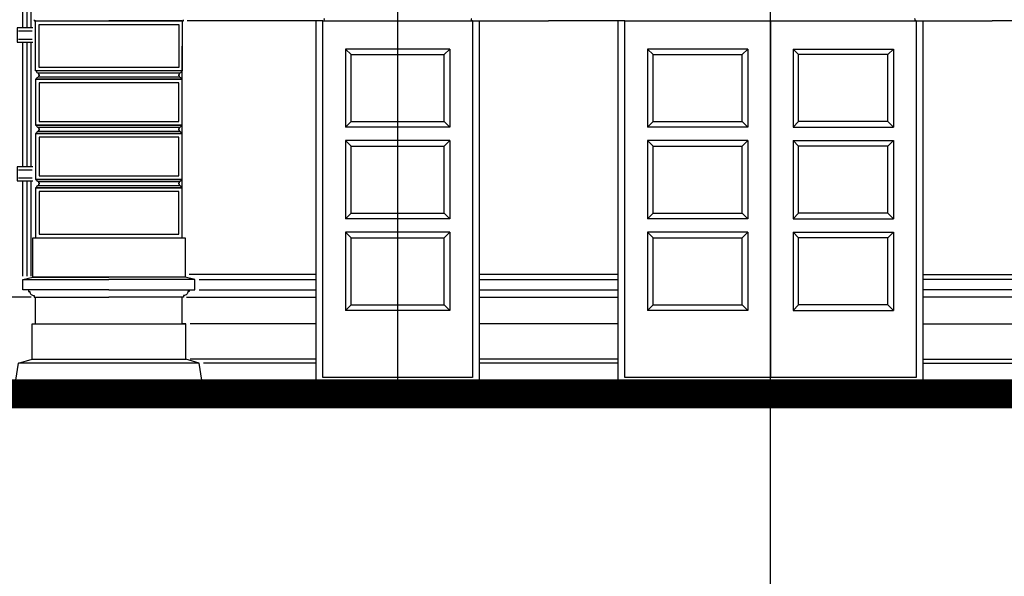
# Model space of a CAD drawing. Extents: x 0 to 286551, y -50 to 581131.
# Tile 129 of 207: x 169001 to 175982, y 553956 to 557906. Entities that reach past the tile are written whole.
import ezdxf

# ---------------------------------------------------------------- set-up
doc = ezdxf.new("R2010")
doc.units = 0
doc.header["$MEASUREMENT"] = 0
doc.linetypes.add('HIDDEN', pattern=[9.525, 6.35, -3.175])
for name, color, linetype in [('0.09', 7, 'CONTINUOUS'), ('0.13', 5, 'CONTINUOUS'), ('0.18', 1, 'CONTINUOUS'), ('0.25', 2, 'CONTINUOUS'), ('0.25 GRIJS', 252, 'CONTINUOUS')]:
    doc.layers.add(name, color=color, linetype=linetype)
doc.layers.add('HULPLIJNEN', color=252, linetype='CONTINUOUS', plot=False)
doc.layers.add('OMTREKLIJN', color=122, linetype='CONTINUOUS', plot=False)

msp = doc.modelspace()

# ---------------------------------------------------------------- linework, layer by layer
at = {"layer": '0.09'}
for points in [[(169093.6, 557847.9), (168993.6, 557847.9), (168983.6, 557847.9), (168983.6, 557747.9), (169093.6, 557747.9)], [(169093.6, 556862.9), (168993.6, 556862.9), (168983.6, 556862.9), (168983.6, 556762.9), (169093.6, 556762.9)]]:
    msp.add_lwpolyline(points, dxfattribs=at)
at = {"layer": '0.13'}
for p, q in [((169113.6, 557898.2), (169108.6, 557898.2)), ((170153.6, 557898.2), (170158.6, 557898.2)), ((171151.1, 557898.2), (171156.1, 557898.2)), ((172211.1, 557898.2), (172206.1, 557898.2)), ((175356.1, 557898.2), (175351.1, 557898.2)), ((169133.6, 557528.2), (170133.6, 557528.2)), ((170133.6, 557498.2), (169133.6, 557498.2)), ((169133.6, 557143.2), (170133.6, 557143.2)), ((170133.6, 557113.2), (169133.6, 557113.2)), ((169133.6, 556758.2), (170133.6, 556758.2)), ((170133.6, 556728.2), (169133.6, 556728.2))]:
    msp.add_line(p, q, dxfattribs=at)
for points in [[(171151.1, 557898.2), (170188.6, 557898.2)], [(172211.1, 557898.2), (172751.1, 557898.2)], [(173291.1, 557898.2), (172751.1, 557898.2)], [(175356.1, 557898.2), (175896.1, 557898.2)], [(176436.1, 557898.2), (175896.1, 557898.2)], [(171101.1, 556098.5), (170203.6, 556098.5)], [(173241.1, 556098.5), (172261.1, 556098.5)], [(175406.1, 556098.5), (176386.1, 556098.5)], [(169083.6, 555938.2), (168282.1, 555938.2)], [(170183.6, 555938.2), (171101.1, 555938.2)], [(172261.1, 555938.2), (173241.1, 555938.2)], [(176386.1, 555938.2), (175406.1, 555938.2)], [(171101.1, 555748.2), (170208.6, 555748.2)], [(173241.1, 555748.2), (172261.1, 555748.2)], [(175406.1, 555748.2), (176386.1, 555748.2)], [(171101.1, 555498.2), (170208.6, 555498.2)], [(171101.1, 555468.2), (170303.6, 555468.2)], [(173241.1, 555498.2), (172261.1, 555498.2)], [(173241.1, 555468.2), (172261.1, 555468.2)], [(175406.1, 555498.2), (176386.1, 555498.2)], [(175406.1, 555468.2), (176386.1, 555468.2)]]:
    msp.add_lwpolyline(points, dxfattribs=at)
for points in [[(170128.6, 557568.2), (169138.6, 557568.2), (169138.6, 557873.2), (170128.6, 557873.2)], [(170128.6, 557458.2), (169138.6, 557458.2), (169138.6, 557183.2), (170128.6, 557183.2)], [(170128.6, 557073.2), (169138.6, 557073.2), (169138.6, 556798.2), (170128.6, 556798.2)], [(170128.6, 556688.2), (169138.6, 556688.2), (169138.6, 556383.2), (170128.6, 556383.2)]]:
    msp.add_lwpolyline(points, close=True, dxfattribs=at)
for points in [[(169063.6, 555988.2), (169063.6, 555978.2), (169073.6, 555978.2, 0.414214), (169103.6, 555948.2), (169103.6, 555938.2), (169103.6, 555938.2), (169633.6, 555938.2)], [(170203.6, 555988.2), (170203.6, 555978.2), (170193.6, 555978.2, -0.414214), (170163.6, 555948.2), (170163.6, 555938.2), (170163.6, 555938.2), (169633.6, 555938.2)]]:
    msp.add_lwpolyline(points, format="xyb", dxfattribs=at)
for centre, radius, start, end in [((169108.6, 557903.2), 5, 139.82881, 270), ((170158.6, 557903.2), 5, 270, 40.17119), ((171156.1, 557903.2), 5, 270, 40.17119), ((171163.2, 557910.1), 4.91, 119.02473, 228.19075), ((172206.1, 557903.2), 5, 139.82881, 270), ((172199, 557910.1), 4.91, 311.80925, 60.97527), ((175351.1, 557903.2), 5, 139.82881, 270), ((175344, 557910.1), 4.91, 311.80925, 60.97527)]:
    msp.add_arc(centre, radius, start, end, dxfattribs=at)
at = {"layer": '0.18'}
for points in [[(169113.6, 557898.2), (169633.6, 557898.2)], [(170153.6, 557898.2), (169633.6, 557898.2)], [(171101.1, 557898.2), (171101.1, 555348.2), (172261.1, 555348.2), (172261.1, 557898.2)], [(173241.1, 557898.2), (173241.1, 555348.2), (175406.1, 555348.2), (175406.1, 557898.2)], [(171311.1, 557698.2), (171351.1, 557658.2), (172011.1, 557658.2), (172051.1, 557698.2), (171311.1, 557698.2)], [(171311.1, 557698.2), (171311.1, 557143.2), (171351.1, 557183.2), (171351.1, 557658.2)], [(172051.1, 557698.2), (172051.1, 557143.2), (172011.1, 557183.2), (172011.1, 557658.2)], [(173451.1, 557698.2), (173491.1, 557658.2), (174123.6, 557658.2), (174163.6, 557698.2), (173451.1, 557698.2)], [(173451.1, 557698.2), (173451.1, 557143.2), (173491.1, 557183.2), (173491.1, 557658.2)], [(174163.6, 557698.2), (174163.6, 557143.2), (174123.6, 557183.2), (174123.6, 557658.2)], [(175196.1, 557698.2), (175156.1, 557658.2), (174523.6, 557658.2), (174483.6, 557698.2), (175196.1, 557698.2)], [(174483.6, 557698.2), (174483.6, 557143.2), (174523.6, 557183.2), (174523.6, 557658.2)], [(175196.1, 557698.2), (175196.1, 557143.2), (175156.1, 557183.2), (175156.1, 557658.2)], [(171311.1, 557143.2), (171351.1, 557183.2), (172011.1, 557183.2), (172051.1, 557143.2), (171311.1, 557143.2)], [(173451.1, 557143.2), (173491.1, 557183.2), (174123.6, 557183.2), (174163.6, 557143.2), (173451.1, 557143.2)], [(175196.1, 557143.2), (175156.1, 557183.2), (174523.6, 557183.2), (174483.6, 557143.2), (175196.1, 557143.2)], [(171311.1, 557048.2), (171351.1, 557008.2), (172011.1, 557008.2), (172051.1, 557048.2), (171311.1, 557048.2)], [(171311.1, 557048.2), (171311.1, 556493.2), (171351.1, 556533.2), (171351.1, 557008.2)], [(172051.1, 557048.2), (172051.1, 556493.2), (172011.1, 556533.2), (172011.1, 557008.2)], [(173451.1, 557048.2), (173491.1, 557008.2), (174123.6, 557008.2), (174163.6, 557048.2), (173451.1, 557048.2)], [(173451.1, 557048.2), (173451.1, 556493.2), (173491.1, 556533.2), (173491.1, 557008.2)], [(174163.6, 557048.2), (174163.6, 556493.2), (174123.6, 556533.2), (174123.6, 557008.2)], [(175196.1, 557048.2), (175156.1, 557008.2), (174523.6, 557008.2), (174483.6, 557048.2), (175196.1, 557048.2)], [(174483.6, 557048.2), (174483.6, 556493.2), (174523.6, 556533.2), (174523.6, 557008.2)], [(175196.1, 557048.2), (175196.1, 556493.2), (175156.1, 556533.2), (175156.1, 557008.2)], [(171311.1, 556493.2), (171351.1, 556533.2), (172011.1, 556533.2), (172051.1, 556493.2), (171311.1, 556493.2)], [(173451.1, 556493.2), (173491.1, 556533.2), (174123.6, 556533.2), (174163.6, 556493.2), (173451.1, 556493.2)], [(175196.1, 556493.2), (175156.1, 556533.2), (174523.6, 556533.2), (174483.6, 556493.2), (175196.1, 556493.2)], [(171311.1, 556398.2), (171351.1, 556358.2), (172011.1, 556358.2), (172051.1, 556398.2), (171311.1, 556398.2)], [(171311.1, 556398.2), (171311.1, 555843.2), (171351.1, 555883.2), (171351.1, 556358.2)], [(172051.1, 556398.2), (172051.1, 555843.2), (172011.1, 555883.2), (172011.1, 556358.2)], [(173451.1, 556398.2), (173491.1, 556358.2), (174123.6, 556358.2), (174163.6, 556398.2), (173451.1, 556398.2)], [(173451.1, 556398.2), (173451.1, 555843.2), (173491.1, 555883.2), (173491.1, 556358.2)], [(174163.6, 556398.2), (174163.6, 555843.2), (174123.6, 555883.2), (174123.6, 556358.2)], [(175196.1, 556398.2), (175156.1, 556358.2), (174523.6, 556358.2), (174483.6, 556398.2), (175196.1, 556398.2)], [(174483.6, 556398.2), (174483.6, 555843.2), (174523.6, 555883.2), (174523.6, 556358.2)], [(175196.1, 556398.2), (175196.1, 555843.2), (175156.1, 555883.2), (175156.1, 556358.2)], [(169023.6, 556063.2), (169093.6, 556079.7), (169633.6, 556079.7)], [(170243.6, 556063.2), (170173.6, 556079.7), (169633.6, 556079.7)], [(171311.1, 555843.2), (171351.1, 555883.2), (172011.1, 555883.2), (172051.1, 555843.2), (171311.1, 555843.2)], [(173451.1, 555843.2), (173491.1, 555883.2), (174123.6, 555883.2), (174163.6, 555843.2), (173451.1, 555843.2)], [(175196.1, 555843.2), (175156.1, 555883.2), (174523.6, 555883.2), (174483.6, 555843.2), (175196.1, 555843.2)], [(169088.6, 555748.2), (170178.6, 555748.2)], [(170273.6, 555468.2), (168993.6, 555468.2)], [(169088.6, 555498.2), (170178.6, 555498.2)]]:
    msp.add_lwpolyline(points, dxfattribs=at)
for points in [[(172211.1, 555368.2), (171151.1, 555368.2), (171151.1, 557898.2), (172211.1, 557898.2)], [(175356.1, 555368.2), (173291.1, 555368.2), (173291.1, 557898.2), (175356.1, 557898.2)], [(174323.6, 555368.2), (173291.1, 555368.2), (173291.1, 557898.2), (174323.6, 557898.2)]]:
    msp.add_lwpolyline(points, close=True, dxfattribs=at)
for points in [[(170133.6, 557508.2), (170128.6, 557508.2), (170128.6, 557518.2), (170133.6, 557518.2), (170133.6, 557528.2, 0.414214), (170148.6, 557543.2), (169118.6, 557543.2, 0.414214), (169133.6, 557528.2), (169133.6, 557518.2), (169138.6, 557518.2), (169138.6, 557508.2), (169133.6, 557508.2), (169133.6, 557498.2, 0.414214), (169118.6, 557483.2), (170148.6, 557483.2, 0.414214), (170133.6, 557498.2)], [(170133.6, 557123.2), (170128.6, 557123.2), (170128.6, 557133.2), (170133.6, 557133.2), (170133.6, 557143.2, 0.414214), (170148.6, 557158.2), (169118.6, 557158.2, 0.414214), (169133.6, 557143.2), (169133.6, 557133.2), (169138.6, 557133.2), (169138.6, 557123.2), (169133.6, 557123.2), (169133.6, 557113.2, 0.414214), (169118.6, 557098.2), (170148.6, 557098.2, 0.414214), (170133.6, 557113.2)], [(170133.6, 556738.2), (170128.6, 556738.2), (170128.6, 556748.2), (170133.6, 556748.2), (170133.6, 556758.2, 0.414214), (170148.6, 556773.2), (169118.6, 556773.2, 0.414214), (169133.6, 556758.2), (169133.6, 556748.2), (169138.6, 556748.2), (169138.6, 556738.2), (169133.6, 556738.2), (169133.6, 556728.2, 0.414214), (169118.6, 556713.2), (170148.6, 556713.2, 0.414214), (170133.6, 556728.2)]]:
    msp.add_lwpolyline(points, format="xyb", close=True, dxfattribs=at)
at = {"layer": '0.25'}
for points in [[(170153.6, 557543.2), (169113.6, 557543.2), (169113.6, 557898.2), (170153.6, 557898.2)], [(170153.6, 557483.2), (169113.6, 557483.2), (169113.6, 557158.2), (170153.6, 557158.2)], [(170153.6, 557098.2), (169113.6, 557098.2), (169113.6, 556773.2), (170153.6, 556773.2)], [(170153.6, 556713.2), (169113.6, 556713.2), (169113.6, 556358.2), (170153.6, 556358.2)], [(169093.6, 556358.2), (170173.6, 556358.2), (170173.6, 556079.7), (169093.6, 556079.7)]]:
    msp.add_lwpolyline(points, close=True, dxfattribs=at)
for points in [[(169633.6, 555988.2), (169023.6, 555988.2), (169023.6, 556063.2), (169633.6, 556063.2)], [(169633.6, 555988.2), (170243.6, 555988.2), (170243.6, 556063.2), (169633.6, 556063.2)], [(170273.6, 556063.2), (171101.1, 556063.2)], [(172261.1, 556063.2), (173241.1, 556063.2)], [(176386.1, 556063.2), (175406.1, 556063.2)], [(168973.6, 555348.2), (168973.6, 555348.2), (168993.6, 555468.2), (169088.6, 555498.2), (169088.6, 555748.2), (169113.6, 555748.2), (169113.6, 555748.2), (169113.6, 555938.2)], [(170293.6, 555348.2), (170293.6, 555348.2), (170273.6, 555468.2), (170178.6, 555498.2), (170178.6, 555748.2), (170153.6, 555748.2), (170153.6, 555748.2), (170153.6, 555938.2)], [(170273.6, 555988.2), (171101.1, 555988.2)], [(172261.1, 555988.2), (173241.1, 555988.2)], [(176386.1, 555988.2), (175406.1, 555988.2)], [(188437.7, 554828.2), (181705.1, 554828.2), (181705.1, 555001.5), (181375.1, 555001.5), (181375.1, 555174.9), (181045.1, 555174.9), (181045.1, 555348.2), (167712.7, 555348.2), (161234.6, 555117.2), (150884.7, 555117.2)]]:
    msp.add_lwpolyline(points, dxfattribs=at)
at = {"layer": '0.25', "const_width": 200}
msp.add_lwpolyline([(188437.7, 554728.2), (181605.1, 554728.2), (181605.1, 554901.5), (181275.1, 554901.5), (181275.1, 555074.9), (180945.1, 555074.9), (180945.1, 555248.2), (167714.4, 555248.2), (161236.4, 555017.2), (150884.7, 555017.2)], dxfattribs=at)
at = {"layer": '0.25 GRIJS'}
for points in [[(169023.6, 557847.9), (169023.6, 558732.9)], [(169053.6, 557847.9), (169053.6, 558732.9)], [(169083.6, 557847.9), (169083.6, 558075.3)], [(168993.6, 557826.6), (169089.2, 557826.6)], [(168993.6, 557769.1), (169089.2, 557769.1)], [(169023.6, 556862.9), (169023.6, 557747.9)], [(169053.6, 556862.9), (169053.6, 557747.9)], [(169083.6, 556862.9), (169083.6, 557747.9)], [(168993.6, 556841.6), (169089.2, 556841.6)], [(168993.6, 556784.1), (169089.2, 556784.1)], [(169023.6, 556087.2), (169023.6, 556762.9)], [(169053.6, 556087.2), (169053.6, 556762.9)], [(169083.6, 556087.2), (169083.6, 556762.9)]]:
    msp.add_lwpolyline(points, dxfattribs=at)
at = {"layer": 'HULPLIJNEN'}
for points in [[(174323.6, 549397.9), (174323.6, 572674.9)], [(171681.1, 555348.2), (171681.1, 560901.1)]]:
    msp.add_lwpolyline(points, dxfattribs=at)
at = {"layer": 'HULPLIJNEN', "linetype": 'HIDDEN'}
msp.add_lwpolyline([(81540.7, 555348.2), (178470, 555348.2)], dxfattribs=at)
at = {"layer": 'OMTREKLIJN'}
msp.add_lwpolyline([(170153.6, 556358.2), (170153.6, 557719.5)], dxfattribs=at)

doc.saveas('drawing.dxf')
